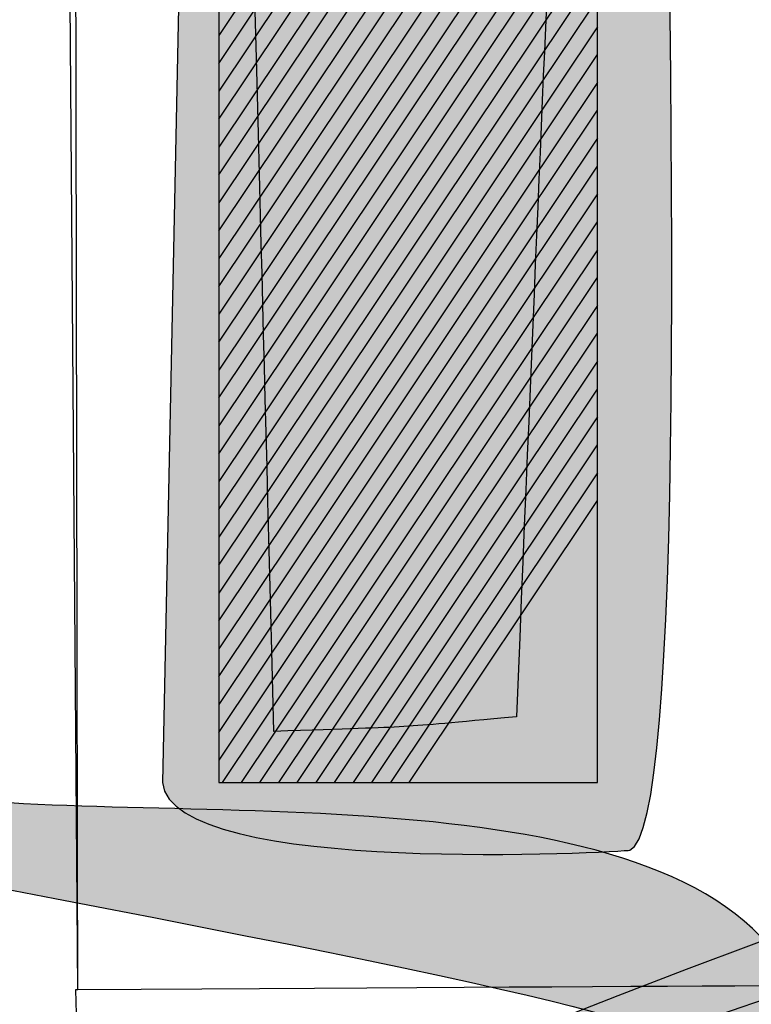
# Model space of a CAD drawing. Header units: metres. Extents: x 705573 to 711566, y 4301675 to 4311183.
# Tile 157 of 256: x 708919.608 to 708920.255, y 4308284.891 to 4308285.762. Entities that reach past the tile are written whole.
import ezdxf

# ---------------------------------------------------------------- set-up
doc = ezdxf.new("R2010")
doc.units = ezdxf.units.M
doc.header["$LTSCALE"] = 0.5
doc.layers.add('DECOR_OBJCT_#####_B', color=7, linetype='Continuous')
doc.layers.add('layer 1', color=7, linetype='Continuous')

# ---------------------------------------------------------------- blocks, each defined once
blk = doc.blocks.new('A$C005B2C21')
at = {"layer": 'layer 1', "true_color": 0x2b2a29}
h = blk.add_hatch(color=250, dxfattribs=at)
edge = h.paths.add_edge_path()
edge.add_spline(control_points=[(8.46971, 5.72908), (8.47808, 5.72916), (8.80761, 5.73941), (8.80887, 5.72908), (8.81187, 5.70427), (8.92817, 3.28971), (8.83315, 3.25536), (8.83034, 3.25436), (8.42834, 3.23069), (8.41989, 3.3152), (8.41989, 3.3152), (8.46971, 5.72908), (8.46971, 5.72908)], knot_values=[0, 0, 0, 0, 0.25, 0.25, 0.25, 0.5, 0.5, 0.5, 0.75, 0.75, 0.75, 1, 1, 1, 1], degree=3, periodic=0)
at = {"layer": 'layer 1'}
h = blk.add_hatch(color=4, dxfattribs=at)
edge = h.paths.add_edge_path()
edge.add_spline(control_points=[(8.46971, 5.72908), (8.49479, 4.1352), (8.47871, 4.90875), (8.51838, 3.36045), (8.65453, 3.36519), (8.61723, 3.36263), (8.73291, 3.37341), (8.79596, 4.90328), (8.77361, 4.14075), (8.80055, 5.72553), (8.80055, 5.72553), (8.46971, 5.72908), (8.46971, 5.72908)], knot_values=[0, 0, 0, 0, 0.25, 0.25, 0.25, 0.5, 0.5, 0.5, 0.75, 0.75, 0.75, 1, 1, 1, 1], degree=3, periodic=0)
at = {"layer": 'layer 1', "true_color": 0x7ca3b7}
h = blk.add_hatch(color=153, dxfattribs=at)
edge = h.paths.add_edge_path()
edge.add_spline(control_points=[(8.80474, 4.45211), (8.80474, 4.45211), (8.46971, 3.95117), (8.46971, 3.95117), (8.46971, 3.95117), (8.46971, 4.02514), (8.46971, 4.02514), (8.46971, 4.02514), (8.80474, 4.52606), (8.80474, 4.52606), (8.80474, 4.52606), (8.80474, 4.45211), (8.80474, 4.45211)], knot_values=[0, 0, 0, 0, 0.25, 0.25, 0.25, 0.5, 0.5, 0.5, 0.75, 0.75, 0.75, 1, 1, 1, 1], degree=3, periodic=0)
at = {"layer": 'layer 1', "true_color": 0x7ba5bb}
h = blk.add_hatch(color=153, dxfattribs=at)
edge = h.paths.add_edge_path()
edge.add_spline(control_points=[(8.80474, 4.40282), (8.80474, 4.40282), (8.46971, 3.90188), (8.46971, 3.90188), (8.46971, 3.90188), (8.46971, 3.97583), (8.46971, 3.97583), (8.46971, 3.97583), (8.80474, 4.47675), (8.80474, 4.47675), (8.80474, 4.47675), (8.80474, 4.40282), (8.80474, 4.40282)], knot_values=[0, 0, 0, 0, 0.25, 0.25, 0.25, 0.5, 0.5, 0.5, 0.75, 0.75, 0.75, 1, 1, 1, 1], degree=3, periodic=0)
at = {"layer": 'layer 1', "true_color": 0x7aa7bd}
h = blk.add_hatch(color=143, dxfattribs=at)
edge = h.paths.add_edge_path()
edge.add_spline(control_points=[(8.80474, 4.35352), (8.80474, 4.35352), (8.46971, 3.85258), (8.46971, 3.85258), (8.46971, 3.85258), (8.46971, 3.92653), (8.46971, 3.92653), (8.46971, 3.92653), (8.80474, 4.42747), (8.80474, 4.42747), (8.80474, 4.42747), (8.80474, 4.35352), (8.80474, 4.35352)], knot_values=[0, 0, 0, 0, 0.25, 0.25, 0.25, 0.5, 0.5, 0.5, 0.75, 0.75, 0.75, 1, 1, 1, 1], degree=3, periodic=0)
at = {"layer": 'layer 1', "true_color": 0x7aa9c1}
h = blk.add_hatch(color=143, dxfattribs=at)
edge = h.paths.add_edge_path()
edge.add_spline(control_points=[(8.80474, 4.30419), (8.80474, 4.30419), (8.46971, 3.80327), (8.46971, 3.80327), (8.46971, 3.80327), (8.46971, 3.87724), (8.46971, 3.87724), (8.46971, 3.87724), (8.80474, 4.37816), (8.80474, 4.37816), (8.80474, 4.37816), (8.80474, 4.30419), (8.80474, 4.30419)], knot_values=[0, 0, 0, 0, 0.25, 0.25, 0.25, 0.5, 0.5, 0.5, 0.75, 0.75, 0.75, 1, 1, 1, 1], degree=3, periodic=0)
at = {"layer": 'layer 1', "true_color": 0x78abc4}
h = blk.add_hatch(color=143, dxfattribs=at)
edge = h.paths.add_edge_path()
edge.add_spline(control_points=[(8.80474, 4.25488), (8.80474, 4.25488), (8.46971, 3.75394), (8.46971, 3.75394), (8.46971, 3.75394), (8.46971, 3.82793), (8.46971, 3.82793), (8.46971, 3.82793), (8.80474, 4.32885), (8.80474, 4.32885), (8.80474, 4.32885), (8.80474, 4.25488), (8.80474, 4.25488)], knot_values=[0, 0, 0, 0, 0.25, 0.25, 0.25, 0.5, 0.5, 0.5, 0.75, 0.75, 0.75, 1, 1, 1, 1], degree=3, periodic=0)
at = {"layer": 'layer 1', "true_color": 0x77adc7}
h = blk.add_hatch(color=143, dxfattribs=at)
edge = h.paths.add_edge_path()
edge.add_spline(control_points=[(8.80474, 4.20558), (8.80474, 4.20558), (8.46971, 3.70464), (8.46971, 3.70464), (8.46971, 3.70464), (8.46971, 3.77861), (8.46971, 3.77861), (8.46971, 3.77861), (8.80474, 4.27953), (8.80474, 4.27953), (8.80474, 4.27953), (8.80474, 4.20558), (8.80474, 4.20558)], knot_values=[0, 0, 0, 0, 0.25, 0.25, 0.25, 0.5, 0.5, 0.5, 0.75, 0.75, 0.75, 1, 1, 1, 1], degree=3, periodic=0)
at = {"layer": 'layer 1', "true_color": 0x76afca}
h = blk.add_hatch(color=143, dxfattribs=at)
edge = h.paths.add_edge_path()
edge.add_spline(control_points=[(8.80474, 4.15629), (8.80474, 4.15629), (8.46971, 3.65535), (8.46971, 3.65535), (8.46971, 3.65535), (8.46971, 3.7293), (8.46971, 3.7293), (8.46971, 3.7293), (8.80474, 4.23024), (8.80474, 4.23024), (8.80474, 4.23024), (8.80474, 4.15629), (8.80474, 4.15629)], knot_values=[0, 0, 0, 0, 0.25, 0.25, 0.25, 0.5, 0.5, 0.5, 0.75, 0.75, 0.75, 1, 1, 1, 1], degree=3, periodic=0)
at = {"layer": 'layer 1', "true_color": 0x74b1cd}
h = blk.add_hatch(color=143, dxfattribs=at)
edge = h.paths.add_edge_path()
edge.add_spline(control_points=[(8.80474, 4.10697), (8.80474, 4.10697), (8.46971, 3.60604), (8.46971, 3.60604), (8.46971, 3.60604), (8.46971, 3.68001), (8.46971, 3.68001), (8.46971, 3.68001), (8.80474, 4.18093), (8.80474, 4.18093), (8.80474, 4.18093), (8.80474, 4.10697), (8.80474, 4.10697)], knot_values=[0, 0, 0, 0, 0.25, 0.25, 0.25, 0.5, 0.5, 0.5, 0.75, 0.75, 0.75, 1, 1, 1, 1], degree=3, periodic=0)
at = {"layer": 'layer 1', "true_color": 0x2b2a29}
h = blk.add_hatch(color=250, dxfattribs=at)
edge = h.paths.add_edge_path()
edge.add_spline(control_points=[(13.58682, 2.23094), (11.49842, 2.96606), (11.34152, 4.00155), (8.71312, 3.03926), (7.97372, 2.76856), (8.01853, 2.66879), (7.18262, 2.53752), (8.0111, 2.68672), (7.96624, 2.78286), (8.69844, 3.07733), (11.38649, 4.15834), (11.42193, 3.04798), (13.58682, 2.23094)], knot_values=[0, 0, 0, 0, 0.25, 0.25, 0.25, 0.5, 0.5, 0.5, 0.75, 0.75, 0.75, 1, 1, 1, 1], degree=3, periodic=0)
at = {"layer": 'layer 1', "true_color": 0x72b2d0}
h = blk.add_hatch(color=143, dxfattribs=at)
edge = h.paths.add_edge_path()
edge.add_spline(control_points=[(8.80474, 4.05766), (8.80474, 4.05766), (8.46971, 3.55674), (8.46971, 3.55674), (8.46971, 3.55674), (8.46971, 3.63069), (8.46971, 3.63069), (8.46971, 3.63069), (8.80474, 4.13163), (8.80474, 4.13163), (8.80474, 4.13163), (8.80474, 4.05766), (8.80474, 4.05766)], knot_values=[0, 0, 0, 0, 0.25, 0.25, 0.25, 0.5, 0.5, 0.5, 0.75, 0.75, 0.75, 1, 1, 1, 1], degree=3, periodic=0)
at = {"layer": 'layer 1', "true_color": 0x6fb4d3}
h = blk.add_hatch(color=143, dxfattribs=at)
edge = h.paths.add_edge_path()
edge.add_spline(control_points=[(8.80474, 4.00835), (8.80474, 4.00835), (8.46971, 3.50743), (8.46971, 3.50743), (8.46971, 3.50743), (8.46971, 3.58138), (8.46971, 3.58138), (8.46971, 3.58138), (8.80474, 4.08232), (8.80474, 4.08232), (8.80474, 4.08232), (8.80474, 4.00835), (8.80474, 4.00835)], knot_values=[0, 0, 0, 0, 0.25, 0.25, 0.25, 0.5, 0.5, 0.5, 0.75, 0.75, 0.75, 1, 1, 1, 1], degree=3, periodic=0)
at = {"layer": 'layer 1', "true_color": 0x6db6d7}
h = blk.add_hatch(color=143, dxfattribs=at)
edge = h.paths.add_edge_path()
edge.add_spline(control_points=[(8.80474, 3.95905), (8.80474, 3.95905), (8.46971, 3.45813), (8.46971, 3.45813), (8.46971, 3.45813), (8.46971, 3.53208), (8.46971, 3.53208), (8.46971, 3.53208), (8.80474, 4.03302), (8.80474, 4.03302), (8.80474, 4.03302), (8.80474, 3.95905), (8.80474, 3.95905)], knot_values=[0, 0, 0, 0, 0.25, 0.25, 0.25, 0.5, 0.5, 0.5, 0.75, 0.75, 0.75, 1, 1, 1, 1], degree=3, periodic=0)
at = {"layer": 'layer 1', "true_color": 0x6bb7d9}
h = blk.add_hatch(color=143, dxfattribs=at)
edge = h.paths.add_edge_path()
edge.add_spline(control_points=[(8.80474, 3.90974), (8.80474, 3.90974), (8.46971, 3.40882), (8.46971, 3.40882), (8.46971, 3.40882), (8.46971, 3.48277), (8.46971, 3.48277), (8.46971, 3.48277), (8.80474, 3.98371), (8.80474, 3.98371), (8.80474, 3.98371), (8.80474, 3.90974), (8.80474, 3.90974)], knot_values=[0, 0, 0, 0, 0.25, 0.25, 0.25, 0.5, 0.5, 0.5, 0.75, 0.75, 0.75, 1, 1, 1, 1], degree=3, periodic=0)
at = {"layer": 'layer 1', "true_color": 0x2b2a29}
h = blk.add_hatch(color=250, dxfattribs=at)
edge = h.paths.add_edge_path()
edge.add_spline(control_points=[(8.82894, 3.10329), (8.70142, 3.15927), (6.52906, 3.54305), (6.29989, 3.5498), (5.43067, 3.57538), (4.45328, 3.23352), (3.88894, 2.5582), (3.83578, 2.49458), (3.37032, 2.39423), (2.97283, 1.9794), (2.69544, 1.68992), (2.49531, 1.64566), (2.09727, 1.44622), (2.09727, 1.44622), (2.67957, 1.74537), (2.67957, 1.74537), (3.10507, 2.0131), (3.05452, 2.23983), (3.68382, 2.48687), (4.06162, 2.63521), (3.98106, 2.81456), (4.65697, 3.19674), (5.97164, 3.9401), (6.90303, 3.50045), (8.1953, 3.30558), (8.40805, 3.2735), (8.84928, 3.33011), (8.96763, 3.15594), (8.98103, 3.11721), (8.9605, 3.07494), (8.92178, 3.06153), (8.88442, 3.04861), (8.84382, 3.06723), (8.82894, 3.10329)], knot_values=[0, 0, 0, 0, 0.090909, 0.090909, 0.090909, 0.181818, 0.181818, 0.181818, 0.272727, 0.272727, 0.272727, 0.363636, 0.363636, 0.363636, 0.454545, 0.454545, 0.454545, 0.545455, 0.545455, 0.545455, 0.636364, 0.636364, 0.636364, 0.727273, 0.727273, 0.727273, 0.818182, 0.818182, 0.818182, 0.909091, 0.909091, 0.909091, 1, 1, 1, 1], degree=3, periodic=0)
at = {"layer": 'layer 1', "true_color": 0x67b8dc}
h = blk.add_hatch(color=143, dxfattribs=at)
edge = h.paths.add_edge_path()
edge.add_spline(control_points=[(8.80474, 3.86043), (8.80474, 3.86043), (8.46971, 3.35949), (8.46971, 3.35949), (8.46971, 3.35949), (8.46971, 3.43348), (8.46971, 3.43348), (8.46971, 3.43348), (8.80474, 3.9344), (8.80474, 3.9344), (8.80474, 3.9344), (8.80474, 3.86043), (8.80474, 3.86043)], knot_values=[0, 0, 0, 0, 0.25, 0.25, 0.25, 0.5, 0.5, 0.5, 0.75, 0.75, 0.75, 1, 1, 1, 1], degree=3, periodic=0)
at = {"layer": 'layer 1', "true_color": 0x65badf}
h = blk.add_hatch(color=143, dxfattribs=at)
edge = h.paths.add_edge_path()
edge.add_spline(control_points=[(8.80474, 3.81113), (8.80474, 3.81113), (8.47305, 3.3152), (8.47305, 3.3152), (8.47305, 3.3152), (8.46971, 3.3152), (8.46971, 3.3152), (8.46971, 3.3152), (8.46971, 3.38416), (8.46971, 3.38416), (8.46971, 3.38416), (8.80474, 3.8851), (8.80474, 3.8851), (8.80474, 3.8851), (8.80474, 3.81113), (8.80474, 3.81113)], knot_values=[0, 0, 0, 0, 0.2, 0.2, 0.2, 0.4, 0.4, 0.4, 0.6, 0.6, 0.6, 0.8, 0.8, 0.8, 1, 1, 1, 1], degree=3, periodic=0)
at = {"layer": 'layer 1', "true_color": 0x62bce2}
h = blk.add_hatch(color=143, dxfattribs=at)
edge = h.paths.add_edge_path()
edge.add_spline(control_points=[(8.80474, 3.76182), (8.80474, 3.76182), (8.50603, 3.3152), (8.50603, 3.3152), (8.50603, 3.3152), (8.46971, 3.3152), (8.46971, 3.3152), (8.46971, 3.3152), (8.46971, 3.33485), (8.46971, 3.33485), (8.46971, 3.33485), (8.80474, 3.83579), (8.80474, 3.83579), (8.80474, 3.83579), (8.80474, 3.76182), (8.80474, 3.76182)], knot_values=[0, 0, 0, 0, 0.2, 0.2, 0.2, 0.4, 0.4, 0.4, 0.6, 0.6, 0.6, 0.8, 0.8, 0.8, 1, 1, 1, 1], degree=3, periodic=0)
at = {"layer": 'layer 1', "true_color": 0x5dbce5}
h = blk.add_hatch(color=143, dxfattribs=at)
edge = h.paths.add_edge_path()
edge.add_spline(control_points=[(8.80474, 3.71253), (8.80474, 3.71253), (8.53899, 3.3152), (8.53899, 3.3152), (8.53899, 3.3152), (8.48953, 3.3152), (8.48953, 3.3152), (8.48953, 3.3152), (8.80474, 3.78648), (8.80474, 3.78648), (8.80474, 3.78648), (8.80474, 3.71253), (8.80474, 3.71253)], knot_values=[0, 0, 0, 0, 0.25, 0.25, 0.25, 0.5, 0.5, 0.5, 0.75, 0.75, 0.75, 1, 1, 1, 1], degree=3, periodic=0)
at = {"layer": 'layer 1', "true_color": 0x5abee8}
h = blk.add_hatch(color=143, dxfattribs=at)
edge = h.paths.add_edge_path()
edge.add_spline(control_points=[(8.80474, 3.66321), (8.80474, 3.66321), (8.57197, 3.3152), (8.57197, 3.3152), (8.57197, 3.3152), (8.52249, 3.3152), (8.52249, 3.3152), (8.52249, 3.3152), (8.80474, 3.7372), (8.80474, 3.7372), (8.80474, 3.7372), (8.80474, 3.66321), (8.80474, 3.66321)], knot_values=[0, 0, 0, 0, 0.25, 0.25, 0.25, 0.5, 0.5, 0.5, 0.75, 0.75, 0.75, 1, 1, 1, 1], degree=3, periodic=0)
at = {"layer": 'layer 1', "true_color": 0x55bfeb}
h = blk.add_hatch(color=133, dxfattribs=at)
edge = h.paths.add_edge_path()
edge.add_spline(control_points=[(8.80474, 3.6139), (8.80474, 3.6139), (8.60495, 3.3152), (8.60495, 3.3152), (8.60495, 3.3152), (8.55547, 3.3152), (8.55547, 3.3152), (8.55547, 3.3152), (8.80474, 3.68787), (8.80474, 3.68787), (8.80474, 3.68787), (8.80474, 3.6139), (8.80474, 3.6139)], knot_values=[0, 0, 0, 0, 0.25, 0.25, 0.25, 0.5, 0.5, 0.5, 0.75, 0.75, 0.75, 1, 1, 1, 1], degree=3, periodic=0)
at = {"layer": 'layer 1', "true_color": 0x4ec0ed}
h = blk.add_hatch(color=133, dxfattribs=at)
edge = h.paths.add_edge_path()
edge.add_spline(control_points=[(8.80474, 3.5646), (8.80474, 3.5646), (8.63793, 3.3152), (8.63793, 3.3152), (8.63793, 3.3152), (8.58847, 3.3152), (8.58847, 3.3152), (8.58847, 3.3152), (8.80474, 3.63855), (8.80474, 3.63855), (8.80474, 3.63855), (8.80474, 3.5646), (8.80474, 3.5646)], knot_values=[0, 0, 0, 0, 0.25, 0.25, 0.25, 0.5, 0.5, 0.5, 0.75, 0.75, 0.75, 1, 1, 1, 1], degree=3, periodic=0)
at = {"layer": 'layer 1', "true_color": 0x48c1f0}
h = blk.add_hatch(color=133, dxfattribs=at)
edge = h.paths.add_edge_path()
edge.add_spline(control_points=[(8.62145, 3.3152), (8.62145, 3.3152), (8.80474, 3.58924), (8.80474, 3.58924), (8.80474, 3.58924), (8.80474, 3.3152), (8.80474, 3.3152), (8.80474, 3.3152), (8.62145, 3.3152), (8.62145, 3.3152)], knot_values=[0, 0, 0, 0, 0.333333, 0.333333, 0.333333, 0.666667, 0.666667, 0.666667, 1, 1, 1, 1], degree=3, periodic=0)
at = {"layer": 'layer 1', "elevation": 59.4}
blk.add_lwpolyline([(8.46971, 3.3152), (8.80474, 3.3152), (8.80474, 5.72908), (8.46971, 5.72908), (8.46971, 3.3152)], close=True, dxfattribs=at)
at = {"layer": 'layer 1', "color": 250}
for points, knots in [([(8.34311, 3.13168, 59.4), (8.34311, 3.13168, 59.4), (8.3446, 3.13168, 59.4), (8.3446, 3.13168, 59.4), (8.3446, 3.13168, 59.4), (8.32328, 5.90694, 59.4), (8.32328, 5.90694, 59.4), (8.32527, 5.92855, 59.4), (8.57207, 5.91815, 59.4), (8.62807, 5.91656, 59.4), (8.62539, 6.31879, 59.4), (8.54041, 6.2132, 59.4), (8.98776, 6.21305, 59.4), (9.12075, 7.36063, 59.4), (9.16747, 8.0004, 59.4), (9.21229, 8.13699, 59.4), (9.21229, 8.13699, 59.4), (9.21183, 8.14018, 59.4), (9.21183, 8.14018, 59.4), (9.21183, 8.14018, 59.4), (9.21351, 8.1402, 59.4), (9.21351, 8.1402, 59.4), (9.27054, 8.30246, 59.4), (9.32575, 7.65031, 59.4), (9.55313, 6.1937, 59.4), (9.90443, 6.19798, 59.4), (9.84694, 6.26149, 59.4), (9.86701, 5.92038, 59.4), (9.86701, 5.92038, 59.4), (10.17815, 5.91159, 59.4), (10.17815, 5.91159, 59.4), (10.32979, 5.89241, 59.4), (10.23047, 4.51021, 59.4), (10.23074, 4.49555, 59.4), (10.26645, 2.43805, 59.4), (10.6631, 3.0962, 59.4), (8.3472, 2.98328, 59.4), (8.3472, 2.98328, 59.4), (8.34515, 3.05748, 59.4), (8.34515, 3.05748, 59.4), (8.34515, 3.05748, 59.4), (8.34311, 3.13168, 59.4), (8.34311, 3.13168, 59.4)], [0, 0, 0, 0, 0.071429, 0.071429, 0.071429, 0.142857, 0.142857, 0.142857, 0.214286, 0.214286, 0.214286, 0.285714, 0.285714, 0.285714, 0.357143, 0.357143, 0.357143, 0.428571, 0.428571, 0.428571, 0.5, 0.5, 0.5, 0.571429, 0.571429, 0.571429, 0.642857, 0.642857, 0.642857, 0.714286, 0.714286, 0.714286, 0.785714, 0.785714, 0.785714, 0.857143, 0.857143, 0.857143, 0.928571, 0.928571, 0.928571, 1, 1, 1, 1]), ([(8.34502, 3.1317, 59.4), (9.57035, 3.13975, 59.4), (8.98091, 3.13214, 59.4), (10.16256, 3.15458, 59.4), (10.15345, 4.93102, 59.4), (10.15847, 4.05842, 59.4), (10.14693, 5.85177, 59.4), (9.74576, 5.86308, 59.4), (9.81402, 5.78384, 59.4), (9.7965, 6.13967, 59.4), (9.20338, 6.14173, 59.4), (9.50996, 6.12805, 59.4), (9.35835, 7.15172, 59.4), (9.35835, 7.15172, 59.4), (9.23221, 8.00256, 59.4), (9.23221, 8.00256, 59.4), (9.18076, 7.55758, 59.4), (9.0215, 6.19211, 59.4), (8.99803, 6.19003, 59.4), (8.99803, 6.19003, 59.4), (8.64787, 6.19117, 59.4), (8.64787, 6.19117, 59.4), (8.64808, 5.81049, 59.4), (8.72756, 5.89603, 59.4), (8.34014, 5.89849, 59.4), (8.34328, 4.0356, 59.4), (8.34167, 4.92932, 59.4), (8.34502, 3.1317, 59.4)], [0, 0, 0, 0, 0.111111, 0.111111, 0.111111, 0.222222, 0.222222, 0.222222, 0.333333, 0.333333, 0.333333, 0.444444, 0.444444, 0.444444, 0.555556, 0.555556, 0.555556, 0.666667, 0.666667, 0.666667, 0.777778, 0.777778, 0.777778, 0.888889, 0.888889, 0.888889, 1, 1, 1, 1]), ([(8.46971, 5.72908, 59.4), (8.47808, 5.72916, 59.4), (8.80761, 5.73941, 59.4), (8.80887, 5.72908, 59.4), (8.81187, 5.70427, 59.4), (8.92817, 3.28971, 59.4), (8.83315, 3.25536, 59.4), (8.83034, 3.25436, 59.4), (8.42834, 3.23069, 59.4), (8.41989, 3.3152, 59.4), (8.41989, 3.3152, 59.4), (8.46971, 5.72908, 59.4), (8.46971, 5.72908, 59.4)], [0, 0, 0, 0, 0.25, 0.25, 0.25, 0.5, 0.5, 0.5, 0.75, 0.75, 0.75, 1, 1, 1, 1]), ([(8.46971, 5.72908, 59.4), (8.49479, 4.1352, 59.4), (8.47871, 4.90875, 59.4), (8.51838, 3.36045, 59.4), (8.65453, 3.36519, 59.4), (8.61723, 3.36263, 59.4), (8.73291, 3.37341, 59.4), (8.79596, 4.90328, 59.4), (8.77361, 4.14075, 59.4), (8.80055, 5.72553, 59.4), (8.80055, 5.72553, 59.4), (8.46971, 5.72908, 59.4), (8.46971, 5.72908, 59.4)], [0, 0, 0, 0, 0.25, 0.25, 0.25, 0.5, 0.5, 0.5, 0.75, 0.75, 0.75, 1, 1, 1, 1]), ([(13.58682, 2.23094, 59.4), (11.49842, 2.96606, 59.4), (11.34152, 4.00155, 59.4), (8.71312, 3.03926, 59.4), (7.97372, 2.76856, 59.4), (8.01853, 2.66879, 59.4), (7.18262, 2.53752, 59.4), (8.0111, 2.68672, 59.4), (7.96624, 2.78286, 59.4), (8.69844, 3.07733, 59.4), (11.38649, 4.15834, 59.4), (11.42193, 3.04798, 59.4), (13.58682, 2.23094, 59.4)], [0, 0, 0, 0, 0.25, 0.25, 0.25, 0.5, 0.5, 0.5, 0.75, 0.75, 0.75, 1, 1, 1, 1]), ([(8.82894, 3.10329, 59.4), (8.70142, 3.15927, 59.4), (6.52906, 3.54305, 59.4), (6.29989, 3.5498, 59.4), (5.43067, 3.57538, 59.4), (4.45328, 3.23352, 59.4), (3.88894, 2.5582, 59.4), (3.83578, 2.49458, 59.4), (3.37032, 2.39423, 59.4), (2.97283, 1.9794, 59.4), (2.69544, 1.68992, 59.4), (2.49531, 1.64566, 59.4), (2.09727, 1.44622, 59.4), (2.09727, 1.44622, 59.4), (2.67957, 1.74537, 59.4), (2.67957, 1.74537, 59.4), (3.10507, 2.0131, 59.4), (3.05452, 2.23983, 59.4), (3.68382, 2.48687, 59.4), (4.06162, 2.63521, 59.4), (3.98106, 2.81456, 59.4), (4.65697, 3.19674, 59.4), (5.97164, 3.9401, 59.4), (6.90303, 3.50045, 59.4), (8.1953, 3.30558, 59.4), (8.40805, 3.2735, 59.4), (8.84928, 3.33011, 59.4), (8.96763, 3.15594, 59.4), (8.98103, 3.11721, 59.4), (8.9605, 3.07494, 59.4), (8.92178, 3.06153, 59.4), (8.88442, 3.04861, 59.4), (8.84382, 3.06723, 59.4), (8.82894, 3.10329, 59.4)], [0, 0, 0, 0, 0.090909, 0.090909, 0.090909, 0.181818, 0.181818, 0.181818, 0.272727, 0.272727, 0.272727, 0.363636, 0.363636, 0.363636, 0.454545, 0.454545, 0.454545, 0.545455, 0.545455, 0.545455, 0.636364, 0.636364, 0.636364, 0.727273, 0.727273, 0.727273, 0.818182, 0.818182, 0.818182, 0.909091, 0.909091, 0.909091, 1, 1, 1, 1])]:
    blk.add_open_spline(points, degree=3, knots=knots, dxfattribs=at)
at = {"layer": 'layer 1', "color": 153}
for points in [[(8.80474, 4.45211, 59.4), (8.80474, 4.45211, 59.4), (8.46971, 3.95117, 59.4), (8.46971, 3.95117, 59.4), (8.46971, 3.95117, 59.4), (8.46971, 4.02514, 59.4), (8.46971, 4.02514, 59.4), (8.46971, 4.02514, 59.4), (8.80474, 4.52606, 59.4), (8.80474, 4.52606, 59.4), (8.80474, 4.52606, 59.4), (8.80474, 4.45211, 59.4), (8.80474, 4.45211, 59.4)], [(8.80474, 4.40282, 59.4), (8.80474, 4.40282, 59.4), (8.46971, 3.90188, 59.4), (8.46971, 3.90188, 59.4), (8.46971, 3.90188, 59.4), (8.46971, 3.97583, 59.4), (8.46971, 3.97583, 59.4), (8.46971, 3.97583, 59.4), (8.80474, 4.47675, 59.4), (8.80474, 4.47675, 59.4), (8.80474, 4.47675, 59.4), (8.80474, 4.40282, 59.4), (8.80474, 4.40282, 59.4)]]:
    blk.add_open_spline(points, degree=3, knots=[0, 0, 0, 0, 0.25, 0.25, 0.25, 0.5, 0.5, 0.5, 0.75, 0.75, 0.75, 1, 1, 1, 1], dxfattribs=at)
at = {"layer": 'layer 1', "color": 143}
for points, knots in [([(8.80474, 4.35352, 59.4), (8.80474, 4.35352, 59.4), (8.46971, 3.85258, 59.4), (8.46971, 3.85258, 59.4), (8.46971, 3.85258, 59.4), (8.46971, 3.92653, 59.4), (8.46971, 3.92653, 59.4), (8.46971, 3.92653, 59.4), (8.80474, 4.42747, 59.4), (8.80474, 4.42747, 59.4), (8.80474, 4.42747, 59.4), (8.80474, 4.35352, 59.4), (8.80474, 4.35352, 59.4)], [0, 0, 0, 0, 0.25, 0.25, 0.25, 0.5, 0.5, 0.5, 0.75, 0.75, 0.75, 1, 1, 1, 1]), ([(8.80474, 4.30419, 59.4), (8.80474, 4.30419, 59.4), (8.46971, 3.80327, 59.4), (8.46971, 3.80327, 59.4), (8.46971, 3.80327, 59.4), (8.46971, 3.87724, 59.4), (8.46971, 3.87724, 59.4), (8.46971, 3.87724, 59.4), (8.80474, 4.37816, 59.4), (8.80474, 4.37816, 59.4), (8.80474, 4.37816, 59.4), (8.80474, 4.30419, 59.4), (8.80474, 4.30419, 59.4)], [0, 0, 0, 0, 0.25, 0.25, 0.25, 0.5, 0.5, 0.5, 0.75, 0.75, 0.75, 1, 1, 1, 1]), ([(8.80474, 4.25488, 59.4), (8.80474, 4.25488, 59.4), (8.46971, 3.75394, 59.4), (8.46971, 3.75394, 59.4), (8.46971, 3.75394, 59.4), (8.46971, 3.82793, 59.4), (8.46971, 3.82793, 59.4), (8.46971, 3.82793, 59.4), (8.80474, 4.32885, 59.4), (8.80474, 4.32885, 59.4), (8.80474, 4.32885, 59.4), (8.80474, 4.25488, 59.4), (8.80474, 4.25488, 59.4)], [0, 0, 0, 0, 0.25, 0.25, 0.25, 0.5, 0.5, 0.5, 0.75, 0.75, 0.75, 1, 1, 1, 1]), ([(8.80474, 4.20558, 59.4), (8.80474, 4.20558, 59.4), (8.46971, 3.70464, 59.4), (8.46971, 3.70464, 59.4), (8.46971, 3.70464, 59.4), (8.46971, 3.77861, 59.4), (8.46971, 3.77861, 59.4), (8.46971, 3.77861, 59.4), (8.80474, 4.27953, 59.4), (8.80474, 4.27953, 59.4), (8.80474, 4.27953, 59.4), (8.80474, 4.20558, 59.4), (8.80474, 4.20558, 59.4)], [0, 0, 0, 0, 0.25, 0.25, 0.25, 0.5, 0.5, 0.5, 0.75, 0.75, 0.75, 1, 1, 1, 1]), ([(8.80474, 4.15629, 59.4), (8.80474, 4.15629, 59.4), (8.46971, 3.65535, 59.4), (8.46971, 3.65535, 59.4), (8.46971, 3.65535, 59.4), (8.46971, 3.7293, 59.4), (8.46971, 3.7293, 59.4), (8.46971, 3.7293, 59.4), (8.80474, 4.23024, 59.4), (8.80474, 4.23024, 59.4), (8.80474, 4.23024, 59.4), (8.80474, 4.15629, 59.4), (8.80474, 4.15629, 59.4)], [0, 0, 0, 0, 0.25, 0.25, 0.25, 0.5, 0.5, 0.5, 0.75, 0.75, 0.75, 1, 1, 1, 1]), ([(8.80474, 4.10697, 59.4), (8.80474, 4.10697, 59.4), (8.46971, 3.60604, 59.4), (8.46971, 3.60604, 59.4), (8.46971, 3.60604, 59.4), (8.46971, 3.68001, 59.4), (8.46971, 3.68001, 59.4), (8.46971, 3.68001, 59.4), (8.80474, 4.18093, 59.4), (8.80474, 4.18093, 59.4), (8.80474, 4.18093, 59.4), (8.80474, 4.10697, 59.4), (8.80474, 4.10697, 59.4)], [0, 0, 0, 0, 0.25, 0.25, 0.25, 0.5, 0.5, 0.5, 0.75, 0.75, 0.75, 1, 1, 1, 1]), ([(8.80474, 4.05766, 59.4), (8.80474, 4.05766, 59.4), (8.46971, 3.55674, 59.4), (8.46971, 3.55674, 59.4), (8.46971, 3.55674, 59.4), (8.46971, 3.63069, 59.4), (8.46971, 3.63069, 59.4), (8.46971, 3.63069, 59.4), (8.80474, 4.13163, 59.4), (8.80474, 4.13163, 59.4), (8.80474, 4.13163, 59.4), (8.80474, 4.05766, 59.4), (8.80474, 4.05766, 59.4)], [0, 0, 0, 0, 0.25, 0.25, 0.25, 0.5, 0.5, 0.5, 0.75, 0.75, 0.75, 1, 1, 1, 1]), ([(8.80474, 4.00835, 59.4), (8.80474, 4.00835, 59.4), (8.46971, 3.50743, 59.4), (8.46971, 3.50743, 59.4), (8.46971, 3.50743, 59.4), (8.46971, 3.58138, 59.4), (8.46971, 3.58138, 59.4), (8.46971, 3.58138, 59.4), (8.80474, 4.08232, 59.4), (8.80474, 4.08232, 59.4), (8.80474, 4.08232, 59.4), (8.80474, 4.00835, 59.4), (8.80474, 4.00835, 59.4)], [0, 0, 0, 0, 0.25, 0.25, 0.25, 0.5, 0.5, 0.5, 0.75, 0.75, 0.75, 1, 1, 1, 1]), ([(8.80474, 3.95905, 59.4), (8.80474, 3.95905, 59.4), (8.46971, 3.45813, 59.4), (8.46971, 3.45813, 59.4), (8.46971, 3.45813, 59.4), (8.46971, 3.53208, 59.4), (8.46971, 3.53208, 59.4), (8.46971, 3.53208, 59.4), (8.80474, 4.03302, 59.4), (8.80474, 4.03302, 59.4), (8.80474, 4.03302, 59.4), (8.80474, 3.95905, 59.4), (8.80474, 3.95905, 59.4)], [0, 0, 0, 0, 0.25, 0.25, 0.25, 0.5, 0.5, 0.5, 0.75, 0.75, 0.75, 1, 1, 1, 1]), ([(8.80474, 3.90974, 59.4), (8.80474, 3.90974, 59.4), (8.46971, 3.40882, 59.4), (8.46971, 3.40882, 59.4), (8.46971, 3.40882, 59.4), (8.46971, 3.48277, 59.4), (8.46971, 3.48277, 59.4), (8.46971, 3.48277, 59.4), (8.80474, 3.98371, 59.4), (8.80474, 3.98371, 59.4), (8.80474, 3.98371, 59.4), (8.80474, 3.90974, 59.4), (8.80474, 3.90974, 59.4)], [0, 0, 0, 0, 0.25, 0.25, 0.25, 0.5, 0.5, 0.5, 0.75, 0.75, 0.75, 1, 1, 1, 1]), ([(8.80474, 3.86043, 59.4), (8.80474, 3.86043, 59.4), (8.46971, 3.35949, 59.4), (8.46971, 3.35949, 59.4), (8.46971, 3.35949, 59.4), (8.46971, 3.43348, 59.4), (8.46971, 3.43348, 59.4), (8.46971, 3.43348, 59.4), (8.80474, 3.9344, 59.4), (8.80474, 3.9344, 59.4), (8.80474, 3.9344, 59.4), (8.80474, 3.86043, 59.4), (8.80474, 3.86043, 59.4)], [0, 0, 0, 0, 0.25, 0.25, 0.25, 0.5, 0.5, 0.5, 0.75, 0.75, 0.75, 1, 1, 1, 1]), ([(8.80474, 3.81113, 59.4), (8.80474, 3.81113, 59.4), (8.47305, 3.3152, 59.4), (8.47305, 3.3152, 59.4), (8.47305, 3.3152, 59.4), (8.46971, 3.3152, 59.4), (8.46971, 3.3152, 59.4), (8.46971, 3.3152, 59.4), (8.46971, 3.38416, 59.4), (8.46971, 3.38416, 59.4), (8.46971, 3.38416, 59.4), (8.80474, 3.8851, 59.4), (8.80474, 3.8851, 59.4), (8.80474, 3.8851, 59.4), (8.80474, 3.81113, 59.4), (8.80474, 3.81113, 59.4)], [0, 0, 0, 0, 0.2, 0.2, 0.2, 0.4, 0.4, 0.4, 0.6, 0.6, 0.6, 0.8, 0.8, 0.8, 1, 1, 1, 1]), ([(8.80474, 3.76182, 59.4), (8.80474, 3.76182, 59.4), (8.50603, 3.3152, 59.4), (8.50603, 3.3152, 59.4), (8.50603, 3.3152, 59.4), (8.46971, 3.3152, 59.4), (8.46971, 3.3152, 59.4), (8.46971, 3.3152, 59.4), (8.46971, 3.33485, 59.4), (8.46971, 3.33485, 59.4), (8.46971, 3.33485, 59.4), (8.80474, 3.83579, 59.4), (8.80474, 3.83579, 59.4), (8.80474, 3.83579, 59.4), (8.80474, 3.76182, 59.4), (8.80474, 3.76182, 59.4)], [0, 0, 0, 0, 0.2, 0.2, 0.2, 0.4, 0.4, 0.4, 0.6, 0.6, 0.6, 0.8, 0.8, 0.8, 1, 1, 1, 1]), ([(8.80474, 3.71253, 59.4), (8.80474, 3.71253, 59.4), (8.53899, 3.3152, 59.4), (8.53899, 3.3152, 59.4), (8.53899, 3.3152, 59.4), (8.48953, 3.3152, 59.4), (8.48953, 3.3152, 59.4), (8.48953, 3.3152, 59.4), (8.80474, 3.78648, 59.4), (8.80474, 3.78648, 59.4), (8.80474, 3.78648, 59.4), (8.80474, 3.71253, 59.4), (8.80474, 3.71253, 59.4)], [0, 0, 0, 0, 0.25, 0.25, 0.25, 0.5, 0.5, 0.5, 0.75, 0.75, 0.75, 1, 1, 1, 1]), ([(8.80474, 3.66321, 59.4), (8.80474, 3.66321, 59.4), (8.57197, 3.3152, 59.4), (8.57197, 3.3152, 59.4), (8.57197, 3.3152, 59.4), (8.52249, 3.3152, 59.4), (8.52249, 3.3152, 59.4), (8.52249, 3.3152, 59.4), (8.80474, 3.7372, 59.4), (8.80474, 3.7372, 59.4), (8.80474, 3.7372, 59.4), (8.80474, 3.66321, 59.4), (8.80474, 3.66321, 59.4)], [0, 0, 0, 0, 0.25, 0.25, 0.25, 0.5, 0.5, 0.5, 0.75, 0.75, 0.75, 1, 1, 1, 1])]:
    blk.add_open_spline(points, degree=3, knots=knots, dxfattribs=at)
at = {"layer": 'layer 1', "color": 133}
for points, knots in [([(8.80474, 3.6139, 59.4), (8.80474, 3.6139, 59.4), (8.60495, 3.3152, 59.4), (8.60495, 3.3152, 59.4), (8.60495, 3.3152, 59.4), (8.55547, 3.3152, 59.4), (8.55547, 3.3152, 59.4), (8.55547, 3.3152, 59.4), (8.80474, 3.68787, 59.4), (8.80474, 3.68787, 59.4), (8.80474, 3.68787, 59.4), (8.80474, 3.6139, 59.4), (8.80474, 3.6139, 59.4)], [0, 0, 0, 0, 0.25, 0.25, 0.25, 0.5, 0.5, 0.5, 0.75, 0.75, 0.75, 1, 1, 1, 1]), ([(8.80474, 3.5646, 59.4), (8.80474, 3.5646, 59.4), (8.63793, 3.3152, 59.4), (8.63793, 3.3152, 59.4), (8.63793, 3.3152, 59.4), (8.58847, 3.3152, 59.4), (8.58847, 3.3152, 59.4), (8.58847, 3.3152, 59.4), (8.80474, 3.63855, 59.4), (8.80474, 3.63855, 59.4), (8.80474, 3.63855, 59.4), (8.80474, 3.5646, 59.4), (8.80474, 3.5646, 59.4)], [0, 0, 0, 0, 0.25, 0.25, 0.25, 0.5, 0.5, 0.5, 0.75, 0.75, 0.75, 1, 1, 1, 1]), ([(8.62145, 3.3152, 59.4), (8.62145, 3.3152, 59.4), (8.80474, 3.58924, 59.4), (8.80474, 3.58924, 59.4), (8.80474, 3.58924, 59.4), (8.80474, 3.3152, 59.4), (8.80474, 3.3152, 59.4), (8.80474, 3.3152, 59.4), (8.62145, 3.3152, 59.4), (8.62145, 3.3152, 59.4)], [0, 0, 0, 0, 0.333333, 0.333333, 0.333333, 0.666667, 0.666667, 0.666667, 1, 1, 1, 1])]:
    blk.add_open_spline(points, degree=3, knots=knots, dxfattribs=at)

msp = doc.modelspace()

# ---------------------------------------------------------------- block references
at = {"layer": 'DECOR_OBJCT_#####_B'}
msp.add_blockref('A$C005B2C21', (708911.31438, 4308281.77206, -59.4), dxfattribs=at)

doc.saveas('drawing.dxf')
